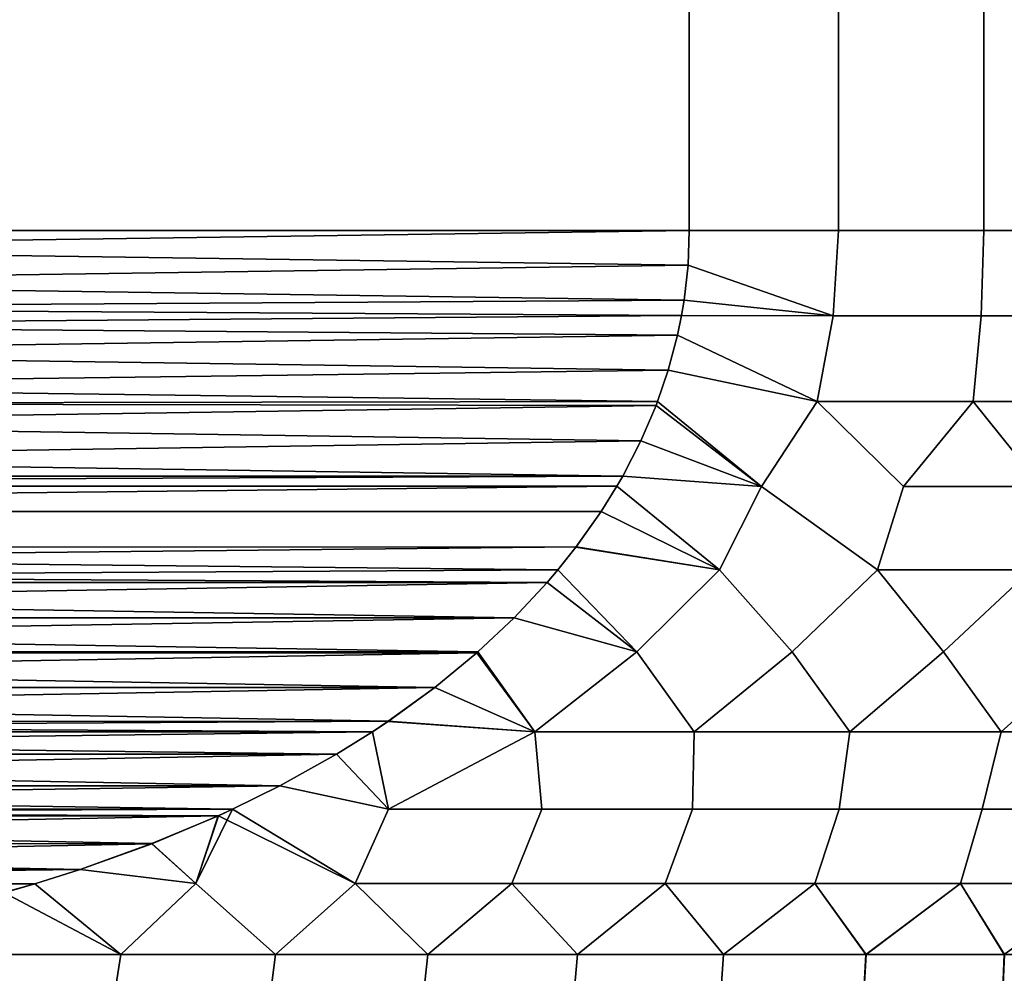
# Model space of a CAD drawing. Header units: metres. Extents: x -109 to 109, y -100 to 58.
# Tile 56 of 256: x -74.25 to -70.21, y 11.95 to 15.86. Entities that reach past the tile are written whole.
import ezdxf

# ---------------------------------------------------------------- set-up
doc = ezdxf.new("R2010")
doc.units = ezdxf.units.M
doc.layers.add('solid_21_062_100_XXX', color=7, linetype='CONTINUOUS')

msp = doc.modelspace()

# ---------------------------------------------------------------- linework, layer by layer
at = {"layer": 'solid_21_062_100_XXX'}
for points in [[(-71.5, 15, 12), (-71.5, 23, 12), (-81.5, 23, 12), (-81.5, 15, 12)], [(-71.5, 23, -12), (-71.5, 15, -12), (-81.5, 15, -12), (-81.5, 23, -12)], [(-71.5, 15, 12), (-70.888634, 15, 11.726575), (-70.888634, 23, 11.726574), (-71.5, 23, 12)], [(-70.888634, 15, -11.726574), (-71.5, 15, -12), (-71.5, 23, -12), (-70.888634, 23, -11.726574)], [(-70.888634, 15, 11.726575), (-70.29216, 15, 11.422026), (-70.29216, 23, 11.422026), (-70.888634, 23, 11.726574)], [(-70.29216, 15, -11.422026), (-70.888634, 15, -11.726574), (-70.888634, 23, -11.726574), (-70.29216, 23, -11.422026)], [(-70.29216, 15, 11.422026), (-69.712158, 15, 11.087163), (-69.712158, 23, 11.087163), (-70.29216, 23, 11.422026)], [(-69.712158, 15, -11.087163), (-70.29216, 15, -11.422026), (-70.29216, 23, -11.422026), (-69.712158, 23, -11.087163)], [(-71.521317, 14.714043, -12), (-81.494682, 14.857022, -12), (-81.5, 15, -12), (-71.505302, 14.857216, -12)], [(-71.505302, 14.857216, -12), (-81.5, 15, -12), (-71.5, 15, -12)], [(-71.5, 15, 12), (-81.5, 15, 12), (-81.494698, 14.857216, 12)], [(-71.5, 15, 12), (-81.494698, 14.857216, 12), (-81.478683, 14.714043, 12), (-71.505318, 14.857022, 12)], [(-71.505318, 14.857022, 12), (-70.910522, 14.65046, 11.723474), (-70.888634, 15, 11.726575), (-71.5, 15, 12)], [(-71.505302, 14.857216, -12), (-71.5, 15, -12), (-70.888634, 15, -11.726574), (-70.910522, 14.65046, -11.723474)], [(-70.910522, 14.65046, 11.723474), (-70.303391, 14.65046, 11.414207), (-70.29216, 15, 11.422026), (-70.888634, 15, 11.726575)], [(-70.910522, 14.65046, -11.723474), (-70.888634, 15, -11.726574), (-70.29216, 15, -11.422026), (-70.303391, 14.65046, -11.414207)], [(-70.303391, 14.65046, 11.414207), (-69.71331, 14.65046, 11.073524), (-69.712158, 15, 11.087163), (-70.29216, 15, 11.422026)], [(-69.71331, 14.65046, -11.073524), (-70.303391, 14.65046, -11.414207), (-70.29216, 15, -11.422026), (-69.712158, 15, -11.087163)], [(-71.531876, 14.650528, -12), (-81.478638, 14.713709, -12), (-81.494682, 14.857022, -12), (-71.521317, 14.714043, -12)], [(-71.505318, 14.857022, 12), (-81.478683, 14.714043, 12), (-81.468124, 14.650528, 12), (-71.521362, 14.713709, 12)], [(-71.505318, 14.857022, 12), (-71.521362, 14.713709, 12), (-70.910522, 14.65046, 11.723474)], [(-70.910522, 14.65046, -11.723474), (-71.521317, 14.714043, -12), (-71.505302, 14.857216, -12)], [(-71.548195, 14.570699, -12), (-81.468117, 14.650512, -12), (-81.478638, 14.713709, -12), (-71.531876, 14.650528, -12)], [(-71.521362, 14.713709, 12), (-81.468124, 14.650528, 12), (-81.451805, 14.570699, 12), (-71.531883, 14.650512, 12)], [(-71.521362, 14.713709, 12), (-71.531883, 14.650512, 12), (-70.910522, 14.65046, 11.723474)], [(-70.910522, 14.65046, -11.723474), (-71.531876, 14.650528, -12), (-71.521317, 14.714043, -12)], [(-71.586372, 14.426672, -12), (-81.451721, 14.57034, -12), (-81.468117, 14.650512, -12), (-71.548195, 14.570699, -12)], [(-71.531883, 14.650512, 12), (-81.451805, 14.570699, 12), (-81.413628, 14.426672, 12), (-71.548279, 14.57034, 12)], [(-71.548279, 14.57034, 12), (-70.975227, 14.298781, 11.713009), (-70.910522, 14.65046, 11.723474), (-71.531883, 14.650512, 12)], [(-71.548195, 14.570699, -12), (-71.531876, 14.650528, -12), (-70.910522, 14.65046, -11.723474), (-70.975227, 14.298781, -11.713009)], [(-70.975227, 14.298781, 11.713009), (-70.336884, 14.298781, 11.390069), (-70.303391, 14.65046, 11.414207), (-70.910522, 14.65046, 11.723474)], [(-70.975227, 14.298781, -11.713009), (-70.910522, 14.65046, -11.723474), (-70.303391, 14.65046, -11.414207), (-70.336884, 14.298781, -11.39007)], [(-70.336884, 14.298781, 11.390069), (-69.717346, 14.298781, 11.032374), (-69.71331, 14.65046, 11.073524), (-70.303391, 14.65046, 11.414207)], [(-69.717346, 14.298781, -11.032375), (-70.336884, 14.298781, -11.39007), (-70.303391, 14.65046, -11.414207), (-69.71331, 14.65046, -11.073524)], [(-71.629898, 14.298823, -12), (-81.413567, 14.426476, -12), (-81.451721, 14.57034, -12), (-71.586372, 14.426672, -12)], [(-71.548279, 14.57034, 12), (-81.413628, 14.426672, 12), (-81.370102, 14.298823, 12), (-71.586433, 14.426476, 12)], [(-71.586433, 14.426476, 12), (-70.975227, 14.298781, 11.713009), (-71.548279, 14.57034, 12)], [(-70.975227, 14.298781, -11.713009), (-71.586372, 14.426672, -12), (-71.548195, 14.570699, -12)], [(-71.636284, 14.282084, -12), (-81.370102, 14.298828, -12), (-81.413567, 14.426476, -12), (-71.629898, 14.298823, -12)], [(-71.586433, 14.426476, 12), (-81.370102, 14.298823, 12), (-81.363716, 14.282084, 12), (-71.629898, 14.298828, 12)], [(-71.203712, 13.95061, -11.750161), (-71.629898, 14.298823, -12), (-71.586372, 14.426672, -12), (-70.975227, 14.298781, -11.713009)], [(-71.203712, 13.95061, 11.750161), (-70.975227, 14.298781, 11.713009), (-71.586433, 14.426476, 12), (-71.629898, 14.298828, 12)], [(-71.698257, 14.137442, -12), (-81.363686, 14.282003, -12), (-81.370102, 14.298828, -12), (-71.636284, 14.282084, -12)], [(-71.629898, 14.298828, 12), (-81.363716, 14.282084, 12), (-81.301743, 14.137442, 12), (-71.636314, 14.282003, 12)], [(-71.203712, 13.95061, 11.750161), (-71.629898, 14.298828, 12), (-71.636314, 14.282003, 12)], [(-71.203712, 13.95061, -11.750161), (-71.636284, 14.282084, -12), (-71.629898, 14.298823, -12)], [(-70.728806, 13.607689, 11.427624), (-70.62236, 13.95061, 11.47041), (-70.975227, 14.298781, 11.713009), (-71.203712, 13.95061, 11.750161)], [(-70.728813, 13.607689, -11.427626), (-71.203712, 13.95061, -11.750161), (-70.975227, 14.298781, -11.713009), (-70.62236, 13.95061, -11.470409)], [(-70.62236, 13.95061, 11.47041), (-70.336884, 14.298781, 11.390069), (-70.975227, 14.298781, 11.713009)], [(-70.62236, 13.95061, -11.470409), (-70.975227, 14.298781, -11.713009), (-70.336884, 14.298781, -11.39007)], [(-70.62236, 13.95061, 11.47041), (-70.055733, 13.95061, 11.161919), (-70.336884, 14.298781, 11.390069)], [(-70.055733, 13.95061, -11.161917), (-70.62236, 13.95061, -11.470409), (-70.336884, 14.298781, -11.39007)], [(-70.055733, 13.95061, 11.161919), (-69.717346, 14.298781, 11.032374), (-70.336884, 14.298781, 11.390069)], [(-70.055733, 13.95061, -11.161917), (-70.336884, 14.298781, -11.39007), (-69.717346, 14.298781, -11.032375)], [(-71.773033, 13.992505, -12), (-81.301712, 14.137367, -12), (-81.363686, 14.282003, -12), (-71.698257, 14.137442, -12)], [(-71.636314, 14.282003, 12), (-81.301743, 14.137442, 12), (-81.226967, 13.992505, 12), (-71.698288, 14.137368, 12)], [(-71.698288, 14.137368, 12), (-71.203712, 13.95061, 11.750161), (-71.636314, 14.282003, 12)], [(-71.203712, 13.95061, -11.750161), (-71.698257, 14.137442, -12), (-71.636284, 14.282084, -12)], [(-71.773033, 13.992505, -12), (-81.226982, 13.992528, -12), (-81.301712, 14.137367, -12)], [(-71.698288, 14.137368, 12), (-81.226967, 13.992505, 12), (-81.202957, 13.950764, 12), (-71.773018, 13.992528, 12)], [(-71.203712, 13.95061, -11.750161), (-71.773033, 13.992505, -12), (-71.698257, 14.137442, -12)], [(-71.698288, 14.137368, 12), (-71.773018, 13.992528, 12), (-71.203712, 13.95061, 11.750161)], [(-71.773033, 13.992505, -12), (-71.797043, 13.950764, -12), (-81.202957, 13.950767, -12), (-81.226982, 13.992528, -12)], [(-71.773018, 13.992528, 12), (-81.202957, 13.950764, 12), (-81.138443, 13.847089, 12), (-71.797043, 13.950767, 12)], [(-71.376869, 13.607689, 11.732466), (-71.203712, 13.95061, 11.750161), (-71.773018, 13.992528, 12), (-71.797043, 13.950767, 12)], [(-71.376869, 13.607689, -11.732468), (-71.797043, 13.950764, -12), (-71.773033, 13.992505, -12), (-71.203712, 13.95061, -11.750161)], [(-71.797043, 13.950764, -12), (-71.861557, 13.847089, -12), (-81.138542, 13.847238, -12), (-81.202957, 13.950767, -12)], [(-71.861458, 13.847238, 12), (-71.797043, 13.950767, 12), (-81.138443, 13.847089, 12)], [(-71.376869, 13.607689, -11.732468), (-71.861557, 13.847089, -12), (-71.797043, 13.950764, -12)], [(-71.376869, 13.607689, 11.732466), (-71.797043, 13.950767, 12), (-71.861458, 13.847238, 12)], [(-71.078415, 13.271732, 11.475559), (-70.728806, 13.607689, 11.427624), (-71.203712, 13.95061, 11.750161), (-71.376869, 13.607689, 11.732466)], [(-71.078438, 13.271732, -11.47557), (-71.376869, 13.607689, -11.732468), (-71.203712, 13.95061, -11.750161), (-70.728813, 13.607689, -11.427626)], [(-70.098816, 13.607689, -11.087022), (-70.728813, 13.607689, -11.427626), (-70.62236, 13.95061, -11.470409), (-70.055733, 13.95061, -11.161917)], [(-70.728806, 13.607689, 11.427624), (-70.098808, 13.607689, 11.08702), (-70.055733, 13.95061, 11.161919), (-70.62236, 13.95061, 11.47041)], [(-71.9646, 13.701591, -12), (-81.035599, 13.701855, -12), (-81.138542, 13.847238, -12), (-71.861557, 13.847089, -12)], [(-71.861458, 13.847238, 12), (-81.138443, 13.847089, 12), (-81.0354, 13.701591, 12), (-71.964401, 13.701855, 12)], [(-71.376869, 13.607689, -11.732468), (-71.9646, 13.701591, -12), (-71.861557, 13.847089, -12)], [(-71.964401, 13.701855, 12), (-71.376869, 13.607689, 11.732466), (-71.861458, 13.847238, 12)], [(-72.083092, 13.556369, -12), (-80.960709, 13.607801, -12), (-81.035599, 13.701855, -12), (-72.039299, 13.60779, -12)], [(-72.039299, 13.60779, -12), (-81.035599, 13.701855, -12), (-71.9646, 13.701591, -12)], [(-71.964401, 13.701855, 12), (-81.0354, 13.701591, 12), (-80.960701, 13.60779, 12)], [(-71.964401, 13.701855, 12), (-80.960701, 13.60779, 12), (-80.916908, 13.556369, 12), (-72.039291, 13.607801, 12)], [(-71.715614, 13.271732, -11.755498), (-72.039299, 13.60779, -12), (-71.9646, 13.701591, -12), (-71.376869, 13.607689, -11.732468)], [(-71.715591, 13.271732, 11.755488), (-71.376869, 13.607689, 11.732466), (-71.964401, 13.701855, 12), (-72.039291, 13.607801, 12)], [(-72.083092, 13.556369, -12), (-80.917175, 13.556676, -12), (-80.960709, 13.607801, -12)], [(-72.082825, 13.556676, 12), (-72.039291, 13.607801, 12), (-80.916908, 13.556369, 12)], [(-71.715614, 13.271732, -11.755498), (-72.083092, 13.556369, -12), (-72.039299, 13.60779, -12)], [(-71.715591, 13.271732, 11.755488), (-72.039291, 13.607801, 12), (-72.082825, 13.556676, 12)], [(-71.479546, 12.944422, -11.510704), (-71.715614, 13.271732, -11.755498), (-71.376869, 13.607689, -11.732468), (-71.078438, 13.271732, -11.47557)], [(-71.479561, 12.944422, 11.51071), (-71.078415, 13.271732, 11.475559), (-71.376869, 13.607689, 11.732466), (-71.715591, 13.271732, 11.755488)], [(-70.841469, 12.944422, -11.210811), (-71.078438, 13.271732, -11.47557), (-70.728813, 13.607689, -11.427626), (-70.457558, 13.271732, -11.161136)], [(-70.841484, 12.944422, 11.210818), (-70.457535, 13.271732, 11.161123), (-70.728806, 13.607689, 11.427624), (-71.078415, 13.271732, 11.475559)], [(-70.457558, 13.271732, -11.161136), (-70.728813, 13.607689, -11.427626), (-70.098816, 13.607689, -11.087022)], [(-70.457535, 13.271732, 11.161123), (-70.098808, 13.607689, 11.08702), (-70.728806, 13.607689, 11.427624)], [(-70.22123, 12.944422, -10.875581), (-70.457558, 13.271732, -11.161136), (-70.098816, 13.607689, -11.087022), (-69.854851, 13.271732, -10.813141)], [(-70.221245, 12.944422, 10.87559), (-69.854828, 13.271732, 10.813128), (-70.098808, 13.607689, 11.08702), (-70.457535, 13.271732, 11.161123)], [(-72.083092, 13.556369, -12), (-80.781952, 13.411857, -12), (-80.917175, 13.556676, -12)], [(-72.218048, 13.411857, 12), (-72.082825, 13.556676, 12), (-80.916908, 13.556369, 12)], [(-72.218048, 13.411857, 12), (-80.916908, 13.556369, 12), (-80.781624, 13.411524, 12)], [(-72.218376, 13.411524, -12), (-80.781952, 13.411857, -12), (-72.083092, 13.556369, -12)], [(-71.715614, 13.271732, -11.755498), (-72.218376, 13.411524, -12), (-72.083092, 13.556369, -12)], [(-72.218048, 13.411857, 12), (-71.715591, 13.271732, 11.755488), (-72.082825, 13.556676, 12)], [(-72.366951, 13.271734, -12), (-80.633057, 13.271733, -12), (-80.781952, 13.411857, -12)], [(-72.366951, 13.271734, -12), (-80.781952, 13.411857, -12), (-72.218376, 13.411524, -12)], [(-72.218048, 13.411857, 12), (-80.781624, 13.411524, 12), (-80.633049, 13.271733, 12)], [(-72.218048, 13.411857, 12), (-80.633049, 13.271733, 12), (-72.366943, 13.271733, 12)], [(-72.133453, 12.944422, -11.774315), (-72.366951, 13.271734, -12), (-72.218376, 13.411524, -12), (-71.715614, 13.271732, -11.755498)], [(-72.133461, 12.944422, 11.77432), (-71.715591, 13.271732, 11.755488), (-72.218048, 13.411857, 12), (-72.366943, 13.271733, 12)], [(-72.371521, 13.267694, -12), (-80.633057, 13.271733, -12), (-72.366951, 13.271734, -12)], [(-72.371521, 13.267694, -12), (-80.628914, 13.268078, -12), (-80.633057, 13.271733, -12)], [(-72.366943, 13.271733, 12), (-80.633049, 13.271733, 12), (-80.628479, 13.267694, 12)], [(-72.371521, 13.267694, -12), (-80.457024, 13.126146, -12), (-80.628914, 13.268078, -12)], [(-72.371086, 13.268078, 12), (-72.366943, 13.271733, 12), (-80.628479, 13.267694, 12)], [(-72.542976, 13.126146, 12), (-72.371086, 13.268078, 12), (-80.628479, 13.267694, 12)], [(-72.542976, 13.126146, 12), (-80.628479, 13.267694, 12), (-80.456528, 13.125757, 12)], [(-72.543472, 13.125757, -12), (-80.457024, 13.126146, -12), (-72.371521, 13.267694, -12)], [(-72.133453, 12.944422, -11.774315), (-72.543472, 13.125757, -12), (-72.371521, 13.267694, -12)], [(-72.542976, 13.126146, 12), (-72.133461, 12.944422, 11.77432), (-72.371086, 13.268078, 12)], [(-72.133453, 12.944422, -11.774315), (-72.371521, 13.267694, -12), (-72.366951, 13.271734, -12)], [(-72.133461, 12.944422, 11.77432), (-72.366943, 13.271733, 12), (-72.371086, 13.268078, 12)], [(-72.133461, 12.944422, 11.77432), (-71.479561, 12.944422, 11.51071), (-71.715591, 13.271732, 11.755488)], [(-71.479546, 12.944422, -11.510704), (-72.133453, 12.944422, -11.774315), (-71.715614, 13.271732, -11.755498)], [(-71.479561, 12.944422, 11.51071), (-70.841484, 12.944422, 11.210818), (-71.078415, 13.271732, 11.475559)], [(-70.841469, 12.944422, -11.210811), (-71.479546, 12.944422, -11.510704), (-71.078438, 13.271732, -11.47557)], [(-70.841484, 12.944422, 11.210818), (-70.221245, 12.944422, 10.87559), (-70.457535, 13.271732, 11.161123)], [(-70.22123, 12.944422, -10.875581), (-70.841469, 12.944422, -11.210811), (-70.457558, 13.271732, -11.161136)], [(-70.221245, 12.944422, 10.87559), (-69.620789, 12.944422, 10.506082), (-69.854828, 13.271732, 10.813128)], [(-69.620773, 12.944422, -10.506071), (-70.22123, 12.944422, -10.875581), (-69.854851, 13.271732, -10.813141)], [(-72.543472, 13.125757, -12), (-80.265427, 12.987057, -12), (-80.457024, 13.126146, -12)], [(-72.542976, 13.126146, 12), (-80.456528, 13.125757, 12), (-72.734573, 12.987057, 12)], [(-72.734573, 12.987057, 12), (-80.456528, 13.125757, 12), (-80.264847, 12.986665, 12)], [(-72.735153, 12.986665, -12), (-80.265427, 12.987057, -12), (-72.543472, 13.125757, -12)], [(-72.133453, 12.944422, -11.774315), (-72.735153, 12.986665, -12), (-72.543472, 13.125757, -12)], [(-72.542976, 13.126146, 12), (-72.734573, 12.987057, 12), (-72.133461, 12.944422, 11.77432)], [(-72.799004, 12.944057, -12), (-80.201012, 12.944067, -12), (-80.265427, 12.987057, -12)], [(-72.799004, 12.944057, -12), (-80.265427, 12.987057, -12), (-72.735153, 12.986665, -12)], [(-72.734573, 12.987057, 12), (-80.264847, 12.986665, 12), (-80.200996, 12.944057, 12)], [(-72.734573, 12.987057, 12), (-80.200996, 12.944057, 12), (-72.798988, 12.944067, 12)], [(-72.733643, 12.627393, -11.815448), (-72.799004, 12.944057, -12), (-72.735153, 12.986665, -12), (-72.133453, 12.944422, -11.774315)], [(-72.73362, 12.627393, 11.815441), (-72.133461, 12.944422, 11.77432), (-72.734573, 12.987057, 12), (-72.798988, 12.944067, 12)], [(-72.946861, 12.851773, -12), (-80.053818, 12.852178, -12), (-80.201012, 12.944067, -12)], [(-72.946861, 12.851773, -12), (-80.201012, 12.944067, -12), (-72.799004, 12.944057, -12)], [(-72.798988, 12.944067, 12), (-80.200996, 12.944057, 12), (-80.053139, 12.851773, 12)], [(-72.946182, 12.852178, 12), (-72.798988, 12.944067, 12), (-80.053139, 12.851773, 12)], [(-72.733643, 12.627393, -11.815448), (-72.946861, 12.851773, -12), (-72.799004, 12.944057, -12)], [(-72.73362, 12.627393, 11.815441), (-72.798988, 12.944067, 12), (-72.946182, 12.852178, 12)], [(-72.104187, 12.627393, -11.595993), (-72.733643, 12.627393, -11.815448), (-72.133453, 12.944422, -11.774315)], [(-72.73362, 12.627393, 11.815441), (-72.104164, 12.627393, 11.595984), (-72.133461, 12.944422, 11.77432)], [(-71.487404, 12.627393, 11.343022), (-71.479561, 12.944422, 11.51071), (-72.133461, 12.944422, 11.77432), (-72.104164, 12.627393, 11.595984)], [(-71.487427, 12.627393, -11.343032), (-72.104187, 12.627393, -11.595993), (-72.133453, 12.944422, -11.774315), (-71.479546, 12.944422, -11.510704)], [(-70.885155, 12.627393, -11.057295), (-71.487427, 12.627393, -11.343032), (-71.479546, 12.944422, -11.510704), (-70.841469, 12.944422, -11.210811)], [(-70.885132, 12.627393, 11.057284), (-70.841484, 12.944422, 11.210818), (-71.479561, 12.944422, 11.51071), (-71.487404, 12.627393, 11.343022)], [(-70.299103, 12.627393, -10.739607), (-70.885155, 12.627393, -11.057295), (-70.841469, 12.944422, -11.210811), (-70.22123, 12.944422, -10.875581)], [(-70.299088, 12.627393, 10.739595), (-70.221245, 12.944422, 10.87559), (-70.841484, 12.944422, 11.210818), (-70.885132, 12.627393, 11.057284)], [(-69.730972, 12.627393, -10.390887), (-70.299103, 12.627393, -10.739607), (-70.22123, 12.944422, -10.875581), (-69.620773, 12.944422, -10.506071)], [(-70.299088, 12.627393, 10.739595), (-69.730957, 12.627393, 10.390875), (-69.620789, 12.944422, 10.506082), (-70.221245, 12.944422, 10.87559)], [(-72.946861, 12.851773, -12), (-79.821922, 12.722777, -12), (-80.053818, 12.852178, -12)], [(-73.178078, 12.722777, 12), (-72.946182, 12.852178, 12), (-80.053139, 12.851773, 12)], [(-73.178078, 12.722777, 12), (-80.053139, 12.851773, 12), (-79.821236, 12.722417, 12)], [(-73.178764, 12.722417, -12), (-79.821922, 12.722777, -12), (-72.946861, 12.851773, -12)], [(-72.733643, 12.627393, -11.815448), (-73.178764, 12.722417, -12), (-72.946861, 12.851773, -12)], [(-73.178078, 12.722777, 12), (-72.73362, 12.627393, 11.815441), (-72.946182, 12.852178, 12)], [(-73.372162, 12.626899, -12), (-79.627846, 12.626903, -12), (-79.821922, 12.722777, -12)], [(-73.372162, 12.626899, -12), (-79.821922, 12.722777, -12), (-73.178764, 12.722417, -12)], [(-73.178078, 12.722777, 12), (-79.821236, 12.722417, 12), (-79.627838, 12.626899, 12)], [(-73.178078, 12.722777, 12), (-79.627838, 12.626899, 12), (-73.372154, 12.626903, 12)], [(-72.869598, 12.322234, -11.670898), (-73.372162, 12.626899, -12), (-73.178764, 12.722417, -12), (-72.733643, 12.627393, -11.815448)], [(-72.869591, 12.322234, 11.670896), (-72.73362, 12.627393, 11.815441), (-73.178078, 12.722777, 12), (-73.372154, 12.626903, 12)], [(-73.431183, 12.599733, -12), (-79.569511, 12.600049, -12), (-79.627846, 12.626903, -12)], [(-73.431183, 12.599733, -12), (-79.627846, 12.626903, -12), (-73.372162, 12.626899, -12)], [(-73.372154, 12.626903, 12), (-79.627838, 12.626899, 12), (-79.568817, 12.599733, 12)], [(-73.431183, 12.599733, -12), (-79.296669, 12.485274, -12), (-79.569511, 12.600049, -12)], [(-73.430489, 12.600049, 12), (-73.372154, 12.626903, 12), (-79.568817, 12.599733, 12)], [(-73.703331, 12.485274, 12), (-73.430489, 12.600049, 12), (-79.568817, 12.599733, 12)], [(-73.703331, 12.485274, 12), (-79.568817, 12.599733, 12), (-79.295944, 12.484993, 12)], [(-73.704056, 12.484993, -12), (-79.296669, 12.485274, -12), (-73.431183, 12.599733, -12)], [(-73.522659, 12.322234, -11.85433), (-73.704056, 12.484993, -12), (-73.431183, 12.599733, -12)], [(-73.703331, 12.485274, 12), (-73.522652, 12.322234, 11.854327), (-73.430489, 12.600049, 12)], [(-73.372162, 12.626899, -12), (-72.869598, 12.322234, -11.670898), (-73.195801, 12.03047, -11.55971), (-73.522659, 12.322234, -11.85433)], [(-73.522659, 12.322234, -11.85433), (-73.431183, 12.599733, -12), (-73.372162, 12.626899, -12)], [(-73.19593, 12.03047, 11.559748), (-72.869591, 12.322234, 11.670896), (-73.430489, 12.600049, 12), (-73.522652, 12.322234, 11.854327)], [(-72.869591, 12.322234, 11.670896), (-73.372154, 12.626903, 12), (-73.430489, 12.600049, 12)], [(-72.869598, 12.322234, -11.670898), (-72.733643, 12.627393, -11.815448), (-72.104187, 12.627393, -11.595993), (-72.227722, 12.322234, -11.45152)], [(-72.869591, 12.322234, 11.670896), (-72.227715, 12.322234, 11.451517), (-72.104164, 12.627393, 11.595984), (-72.73362, 12.627393, 11.815441)], [(-72.227722, 12.322234, -11.45152), (-72.104187, 12.627393, -11.595993), (-71.487427, 12.627393, -11.343032), (-71.598999, 12.322234, -11.19687)], [(-72.227715, 12.322234, 11.451517), (-71.598991, 12.322234, 11.196866), (-71.487404, 12.627393, 11.343022), (-72.104164, 12.627393, 11.595984)], [(-71.598999, 12.322234, -11.19687), (-71.487427, 12.627393, -11.343032), (-70.885155, 12.627393, -11.057295), (-70.985374, 12.322234, -10.907732)], [(-71.598991, 12.322234, 11.196866), (-70.985367, 12.322234, 10.907727), (-70.885132, 12.627393, 11.057284), (-71.487404, 12.627393, 11.343022)], [(-70.985374, 12.322234, -10.907732), (-70.885155, 12.627393, -11.057295), (-70.299103, 12.627393, -10.739607), (-70.388741, 12.322234, -10.584997)], [(-70.985367, 12.322234, 10.907727), (-70.388733, 12.322234, 10.584992), (-70.299088, 12.627393, 10.739595), (-70.885132, 12.627393, 11.057284)], [(-69.810921, 12.322234, -10.229659), (-70.388741, 12.322234, -10.584997), (-70.299103, 12.627393, -10.739607), (-69.730972, 12.627393, -10.390887)], [(-70.388733, 12.322234, 10.584992), (-69.810913, 12.322234, 10.229654), (-69.730957, 12.627393, 10.390875), (-70.299088, 12.627393, 10.739595)], [(-73.704056, 12.484993, -12), (-79.003433, 12.379631, -12), (-79.296669, 12.485274, -12)], [(-73.703331, 12.485274, 12), (-79.295944, 12.484993, 12), (-73.996567, 12.379631, 12)], [(-73.996567, 12.379631, 12), (-79.295944, 12.484993, 12), (-79.002686, 12.379382, 12)], [(-73.997314, 12.379382, -12), (-79.003433, 12.379631, -12), (-73.704056, 12.484993, -12)], [(-73.522659, 12.322234, -11.85433), (-73.997314, 12.379382, -12), (-73.704056, 12.484993, -12)], [(-73.703331, 12.485274, 12), (-73.996567, 12.379631, 12), (-73.522652, 12.322234, 11.854327)], [(-74.182472, 12.321009, -12), (-78.817528, 12.32101, -12), (-79.003433, 12.379631, -12)], [(-74.182472, 12.321009, -12), (-79.003433, 12.379631, -12), (-73.997314, 12.379382, -12)], [(-73.996567, 12.379631, 12), (-79.002686, 12.379382, 12), (-78.817528, 12.321009, 12)], [(-73.996567, 12.379631, 12), (-78.817528, 12.321009, 12), (-74.182472, 12.32101, 12)], [(-73.830048, 12.03047, 11.722457), (-73.522652, 12.322234, 11.854327), (-73.996567, 12.379631, 12), (-74.182472, 12.32101, 12)], [(-73.997314, 12.379382, -12), (-73.522659, 12.322234, -11.85433), (-73.829926, 12.03047, -11.722429), (-74.182472, 12.321009, -12)], [(-74.182472, 12.32101, 12), (-78.817528, 12.321009, 12), (-78.689682, 12.284215, 12)], [(-74.310318, 12.284215, -12), (-78.817528, 12.32101, -12), (-74.182472, 12.321009, -12)], [(-74.309608, 12.284411, 12), (-74.182472, 12.32101, 12), (-78.689682, 12.284215, 12)], [(-74.310318, 12.284215, -12), (-74.182472, 12.321009, -12), (-73.829926, 12.03047, -11.722429), (-74.47197, 12.03047, -11.850389)], [(-73.830048, 12.03047, 11.722457), (-74.182472, 12.32101, 12), (-74.309608, 12.284411, 12)], [(-73.830048, 12.03047, 11.722457), (-73.19593, 12.03047, 11.559748), (-73.522652, 12.322234, 11.854327)], [(-73.522659, 12.322234, -11.85433), (-73.195801, 12.03047, -11.55971), (-73.829926, 12.03047, -11.722429)], [(-73.19593, 12.03047, 11.559748), (-72.571609, 12.03047, 11.362763), (-72.869591, 12.322234, 11.670896)], [(-72.869598, 12.322234, -11.670898), (-72.571472, 12.03047, -11.362715), (-73.195801, 12.03047, -11.55971)], [(-72.227722, 12.322234, -11.45152), (-72.571472, 12.03047, -11.362715), (-72.869598, 12.322234, -11.670898)], [(-72.571609, 12.03047, 11.362763), (-72.227715, 12.322234, 11.451517), (-72.869591, 12.322234, 11.670896)], [(-72.571609, 12.03047, 11.362763), (-71.958939, 12.03047, 11.132089), (-72.227715, 12.322234, 11.451517)], [(-72.227722, 12.322234, -11.45152), (-71.958786, 12.03047, -11.132028), (-72.571472, 12.03047, -11.362715)], [(-71.598999, 12.322234, -11.19687), (-71.958786, 12.03047, -11.132028), (-72.227722, 12.322234, -11.45152)], [(-71.958939, 12.03047, 11.132089), (-71.598991, 12.322234, 11.196866), (-72.227715, 12.322234, 11.451517)], [(-71.958939, 12.03047, 11.132089), (-71.359726, 12.03047, 10.868406), (-71.598991, 12.322234, 11.196866)], [(-71.598999, 12.322234, -11.19687), (-71.359573, 12.03047, -10.868332), (-71.958786, 12.03047, -11.132028)], [(-70.985374, 12.322234, -10.907732), (-71.359573, 12.03047, -10.868332), (-71.598999, 12.322234, -11.19687)], [(-71.359726, 12.03047, 10.868406), (-70.985367, 12.322234, 10.907727), (-71.598991, 12.322234, 11.196866)], [(-71.359726, 12.03047, 10.868406), (-70.775764, 12.03047, 10.572498), (-70.985367, 12.322234, 10.907727)], [(-70.985374, 12.322234, -10.907732), (-70.775597, 12.03047, -10.572411), (-71.359573, 12.03047, -10.868332)], [(-70.388741, 12.322234, -10.584997), (-70.775597, 12.03047, -10.572411), (-70.985374, 12.322234, -10.907732)], [(-70.775764, 12.03047, 10.572498), (-70.388733, 12.322234, 10.584992), (-70.985367, 12.322234, 10.907727)], [(-70.775764, 12.03047, 10.572498), (-70.208763, 12.03047, 10.245244), (-70.388733, 12.322234, 10.584992)], [(-70.388741, 12.322234, -10.584997), (-70.208595, 12.03047, -10.245141), (-70.775597, 12.03047, -10.572411)], [(-69.810921, 12.322234, -10.229659), (-70.208595, 12.03047, -10.245141), (-70.388741, 12.322234, -10.584997)], [(-70.208763, 12.03047, 10.245244), (-69.810913, 12.322234, 10.229654), (-70.388733, 12.322234, 10.584992)], [(-70.208763, 12.03047, 10.245244), (-69.660423, 12.03047, 9.887611), (-69.810913, 12.322234, 10.229654)], [(-74.472084, 12.03047, 11.850409), (-73.830048, 12.03047, 11.722457), (-74.309608, 12.284411, 12)], [(-74.522972, 11.753561, 11.635953), (-73.87365, 11.753561, 11.506795), (-73.830048, 12.03047, 11.722457), (-74.472084, 12.03047, 11.850409)], [(-73.87365, 11.753561, -11.506795), (-74.522972, 11.753561, -11.635953), (-74.47197, 12.03047, -11.850389), (-73.829926, 12.03047, -11.722429)], [(-73.23259, 11.753561, 11.341432), (-73.19593, 12.03047, 11.559748), (-73.830048, 12.03047, 11.722457), (-73.87365, 11.753561, 11.506795)], [(-73.23259, 11.753561, -11.341432), (-73.87365, 11.753561, -11.506795), (-73.829926, 12.03047, -11.722429), (-73.195801, 12.03047, -11.55971)], [(-72.601814, 11.753561, 11.140385), (-72.571609, 12.03047, 11.362763), (-73.19593, 12.03047, 11.559748), (-73.23259, 11.753561, 11.341432)], [(-72.601814, 11.753561, -11.140385), (-73.23259, 11.753561, -11.341432), (-73.195801, 12.03047, -11.55971), (-72.571472, 12.03047, -11.362715)], [(-71.983299, 11.753561, 10.904285), (-71.958939, 12.03047, 11.132089), (-72.571609, 12.03047, 11.362763), (-72.601814, 11.753561, 11.140385)], [(-71.983299, 11.753561, -10.904285), (-72.601814, 11.753561, -11.140385), (-72.571472, 12.03047, -11.362715), (-71.958786, 12.03047, -11.132028)], [(-71.378998, 11.753561, 10.633878), (-71.359726, 12.03047, 10.868406), (-71.958939, 12.03047, 11.132089), (-71.983299, 11.753561, 10.904285)], [(-71.378998, 11.753561, -10.633878), (-71.983299, 11.753561, -10.904285), (-71.958786, 12.03047, -11.132028), (-71.359573, 12.03047, -10.868332)], [(-70.790802, 11.753561, 10.330011), (-70.775764, 12.03047, 10.572498), (-71.359726, 12.03047, 10.868406), (-71.378998, 11.753561, 10.633878)], [(-70.790802, 11.753561, -10.330011), (-71.378998, 11.753561, -10.633878), (-71.359573, 12.03047, -10.868332), (-70.775597, 12.03047, -10.572411)], [(-70.220581, 11.753561, 9.993644), (-70.208763, 12.03047, 10.245244), (-70.775764, 12.03047, 10.572498), (-70.790802, 11.753561, 10.330011)], [(-70.220581, 11.753561, -9.993644), (-70.790802, 11.753561, -10.330011), (-70.775597, 12.03047, -10.572411), (-70.208595, 12.03047, -10.245141)], [(-69.670105, 11.753561, 9.625832), (-69.660423, 12.03047, 9.887611), (-70.208763, 12.03047, 10.245244), (-70.220581, 11.753561, 9.993644)], [(-69.670105, 11.753561, -9.625832), (-70.220581, 11.753561, -9.993644), (-70.208595, 12.03047, -10.245141), (-69.660255, 12.03047, -9.887493)]]:
    msp.add_3dface(points, dxfattribs=at)

doc.saveas('drawing.dxf')
